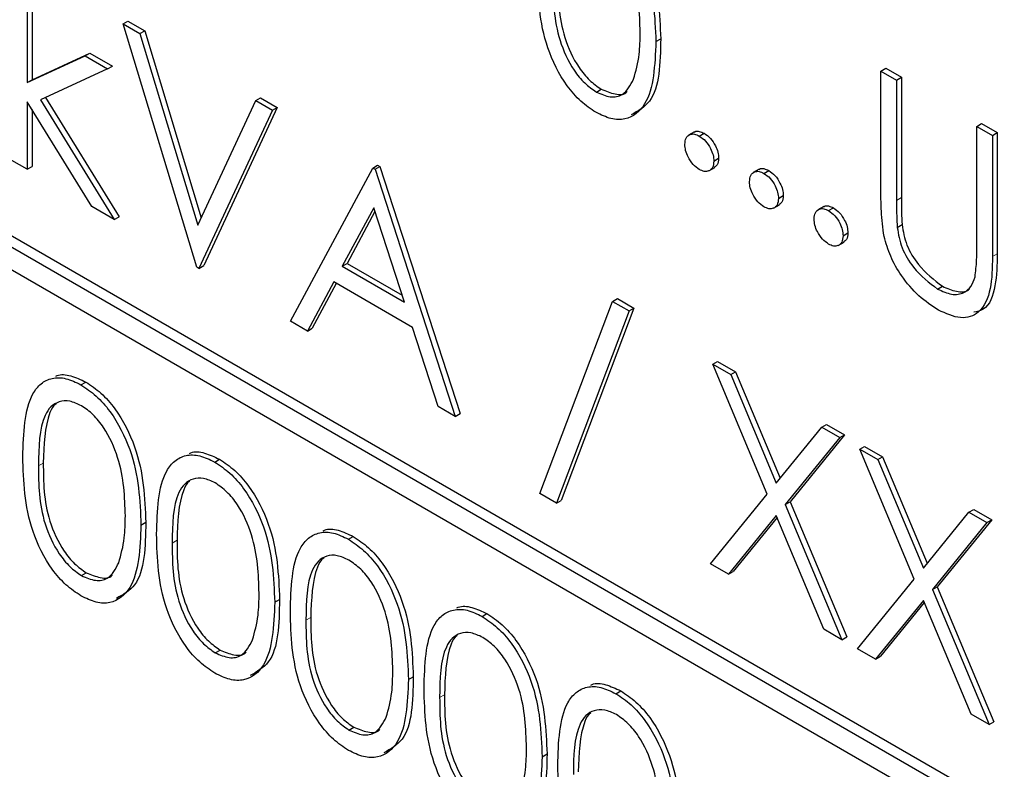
# Paper-space layout 'Blatt2' of a CAD drawing. Header units: millimetres. Extents: x 5 to 418, y 2 to 292.
# Tile 28 of 59: x 95.68 to 98.57, y 194.55 to 196.75. Entities that reach past the tile are written whole.
import ezdxf

# ---------------------------------------------------------------- set-up
doc = ezdxf.new("R2010")
doc.units = ezdxf.units.MM

psp = doc.layouts.new('Blatt2')

# ---------------------------------------------------------------- linework, layer by layer
at = {"color": 7, "linetype": 'Continuous', "lineweight": 25}
for p, q in [((105.2551, 190.5383), (91.6787, 198.3759)), ((105.2834, 190.5547), (91.707, 198.3922)), ((91.6787, 198.3105), (105.2551, 190.473)), ((95.7045, 196.9098), (95.7045, 196.5612)), ((95.7187, 196.918), (95.7187, 196.5694)), ((95.9852, 196.7327), (95.9994, 196.7409)), ((95.9852, 196.7327), (96.0342, 196.7045)), ((96.2006, 196.0205), (95.9852, 196.7327)), ((95.9994, 196.7409), (96.0483, 196.7126)), ((96.0342, 196.7045), (96.0483, 196.7126)), ((96.0342, 196.7045), (96.2039, 196.1432)), ((96.0483, 196.7126), (96.2139, 196.1649)), ((97.5452, 196.6811), (97.5593, 196.6893)), ((95.7187, 196.5694), (95.888, 196.6469)), ((95.8738, 196.6388), (95.888, 196.6469)), ((95.888, 196.6469), (95.9537, 196.609)), ((95.7045, 196.5612), (95.8738, 196.6388)), ((95.8738, 196.6388), (95.9395, 196.6008)), ((95.9395, 196.6008), (95.7431, 196.5107)), ((95.9395, 196.6008), (95.9537, 196.609)), ((98.2044, 196.5948), (98.2186, 196.6029)), ((98.2044, 196.5948), (98.2501, 196.5684)), ((98.2044, 196.2397), (98.2044, 196.5948)), ((98.2186, 196.6029), (98.2643, 196.5766)), ((95.7045, 196.5612), (95.7187, 196.5694)), ((98.2501, 196.5684), (98.2643, 196.5766)), ((98.2501, 196.5684), (98.2501, 196.2161)), ((98.2643, 196.5766), (98.2643, 196.2243)), ((97.371, 196.5332), (97.3852, 196.5414)), ((95.8935, 196.1978), (95.7045, 196.5048)), ((95.7045, 196.5048), (95.7045, 196.3069)), ((95.7431, 196.5107), (95.9591, 196.1599)), ((95.758, 196.5176), (95.9732, 196.1681)), ((96.2039, 196.1432), (96.3736, 196.5085)), ((96.3736, 196.5085), (96.3877, 196.5167)), ((96.3736, 196.5085), (96.4225, 196.4803)), ((96.3877, 196.5167), (96.4367, 196.4884)), ((95.7187, 196.4819), (95.7187, 196.315)), ((96.4225, 196.4803), (96.2071, 196.0167)), ((96.4367, 196.4884), (96.2213, 196.0249)), ((96.4225, 196.4803), (96.4367, 196.4884)), ((97.6584, 196.4167), (97.6407, 196.4065)), ((98.4851, 196.4327), (98.4993, 196.4409)), ((98.4851, 196.4327), (98.5308, 196.4064)), ((98.4851, 196.0805), (98.4851, 196.4327)), ((98.4993, 196.4409), (98.5449, 196.4145)), ((97.6725, 196.4044), (97.6866, 196.4126)), ((98.5308, 196.4064), (98.5449, 196.4145)), ((98.5308, 196.4064), (98.5308, 196.0513)), ((98.5449, 196.4145), (98.5449, 196.0595)), ((95.7045, 196.3069), (95.6589, 196.3332)), ((97.7149, 196.3309), (97.7291, 196.3391)), ((95.7045, 196.3069), (95.7187, 196.315)), ((96.4748, 195.8622), (96.7163, 196.3107)), ((96.7163, 196.3107), (96.7304, 196.3189)), ((96.7163, 196.3107), (96.7228, 196.307)), ((96.7228, 196.307), (96.7369, 196.3151)), ((96.7228, 196.307), (96.9578, 195.5834)), ((96.7304, 196.3189), (96.7369, 196.3151)), ((96.7369, 196.3151), (96.9719, 195.5916)), ((97.7005, 196.3023), (97.7182, 196.3125)), ((97.8477, 196.3074), (97.83, 196.2972)), ((97.8618, 196.2951), (97.8759, 196.3033)), ((97.9042, 196.2216), (97.9183, 196.2298)), ((95.9591, 196.1599), (95.8935, 196.1978)), ((96.719, 196.1945), (96.6268, 196.0232)), ((96.8088, 195.9181), (96.719, 196.1945)), ((97.8898, 196.1931), (97.9075, 196.2033)), ((98.037, 196.1981), (98.0193, 196.1879)), ((98.0511, 196.1859), (98.0652, 196.194)), ((95.9591, 196.1599), (95.9732, 196.1681)), ((96.7227, 196.1832), (96.641, 196.0313)), ((98.2522, 196.1368), (98.2663, 196.1449)), ((98.0935, 196.1124), (98.1076, 196.1205)), ((98.0791, 196.0838), (98.0967, 196.094)), ((96.2071, 196.0167), (96.2006, 196.0205)), ((96.2071, 196.0167), (96.2213, 196.0249)), ((96.6268, 196.0232), (96.641, 196.0313)), ((96.6268, 196.0232), (96.8088, 195.9181)), ((96.641, 196.0313), (96.8022, 195.9382)), ((96.602, 195.9772), (96.5246, 195.8334)), ((96.6095, 195.9729), (96.5388, 195.8416)), ((96.8328, 195.844), (96.602, 195.9772)), ((98.3701, 195.9565), (98.3842, 195.9646)), ((97.4187, 195.9203), (97.4329, 195.9284)), ((97.4329, 195.9284), (97.481, 195.9006)), ((97.2058, 195.3573), (97.4187, 195.9203)), ((97.481, 195.9006), (97.2681, 195.3377)), ((97.4187, 195.9203), (97.4669, 195.8925)), ((97.4669, 195.8925), (97.481, 195.9006)), ((97.4669, 195.8925), (97.2539, 195.3295)), ((96.5246, 195.8334), (96.4748, 195.8622)), ((96.5246, 195.8334), (96.5388, 195.8416)), ((96.9081, 195.6121), (96.8328, 195.844)), ((97.7116, 195.7361), (97.7258, 195.7443)), ((97.7116, 195.7361), (97.7644, 195.7057)), ((97.8714, 195.3558), (97.7116, 195.7361)), ((97.7258, 195.7443), (97.7785, 195.7138)), ((97.7644, 195.7057), (97.7785, 195.7138)), ((97.7644, 195.7057), (97.8977, 195.3882)), ((97.7785, 195.7138), (97.9093, 195.4024)), ((95.8617, 195.676), (95.8759, 195.6841)), ((96.9578, 195.5834), (96.9081, 195.6121)), ((96.9578, 195.5834), (96.9719, 195.5916)), ((97.8977, 195.3882), (98.031, 195.5518)), ((98.031, 195.5518), (98.0451, 195.5599)), ((98.031, 195.5518), (98.0837, 195.5213)), ((98.0451, 195.5599), (98.0978, 195.5295)), ((98.0837, 195.5213), (97.9241, 195.3254)), ((98.0978, 195.5295), (97.9382, 195.3336)), ((98.0837, 195.5213), (98.0978, 195.5295)), ((98.1424, 195.4874), (98.1566, 195.4956)), ((98.1566, 195.4956), (98.2093, 195.4651)), ((98.1424, 195.4874), (98.1952, 195.457)), ((98.3021, 195.1071), (98.1424, 195.4874)), ((98.1952, 195.457), (98.2093, 195.4651)), ((98.2093, 195.4651), (98.3401, 195.1538)), ((96.2533, 195.4499), (96.2675, 195.458)), ((98.1952, 195.457), (98.3285, 195.1395)), ((97.2539, 195.3295), (97.2058, 195.3573)), ((97.7051, 195.152), (97.8714, 195.3558)), ((97.2539, 195.3295), (97.2681, 195.3377)), ((97.9241, 195.3254), (97.9382, 195.3336)), ((97.9241, 195.3254), (98.0902, 194.9296)), ((97.9382, 195.3336), (98.1044, 194.9378)), ((97.8977, 195.2931), (97.7578, 195.1215)), ((98.0375, 194.9601), (97.8977, 195.2931)), ((98.3285, 195.1395), (98.4618, 195.3031)), ((98.4618, 195.3031), (98.4759, 195.3112)), ((98.4618, 195.3031), (98.5145, 195.2726)), ((98.4759, 195.3112), (98.5286, 195.2808)), ((96.0374, 195.2653), (96.0516, 195.2734)), ((97.9002, 195.287), (97.772, 195.1297)), ((98.5145, 195.2726), (98.3549, 195.0767)), ((98.5286, 195.2808), (98.369, 195.0849)), ((98.5145, 195.2726), (98.5286, 195.2808)), ((96.645, 195.2238), (96.6591, 195.232)), ((97.7578, 195.1215), (97.7051, 195.152)), ((95.8632, 195.1173), (95.8774, 195.1255)), ((97.7578, 195.1215), (97.772, 195.1297)), ((98.1359, 194.9033), (98.3021, 195.1071)), ((98.3549, 195.0767), (98.369, 195.0849)), ((98.3549, 195.0767), (98.521, 194.681)), ((98.369, 195.0849), (98.5352, 194.6891)), ((96.4291, 195.0392), (96.4432, 195.0473)), ((98.3285, 195.0444), (98.1886, 194.8728)), ((98.331, 195.0383), (98.2028, 194.881)), ((98.4683, 194.7114), (98.3285, 195.0444)), ((97.0366, 194.9977), (97.0507, 195.0059)), ((98.0902, 194.9296), (98.0375, 194.9601)), ((98.0902, 194.9296), (98.1044, 194.9378)), ((96.2549, 194.8912), (96.269, 194.8994)), ((98.1886, 194.8728), (98.1359, 194.9033)), ((98.1886, 194.8728), (98.2028, 194.881)), ((96.8207, 194.8131), (96.8348, 194.8213)), ((97.4282, 194.7716), (97.4424, 194.7798)), ((98.521, 194.681), (98.4683, 194.7114)), ((98.521, 194.681), (98.5352, 194.6891)), ((96.6465, 194.6652), (96.6606, 194.6733)), ((97.2123, 194.587), (97.2265, 194.5952))]:
    psp.add_line(p, q, dxfattribs=at)
at = {"color": 7, "linetype": 'Continuous', "lineweight": 18}
for p, q in [((98.2501, 196.2161), (98.2643, 196.2243)), ((98.5308, 196.0513), (98.5449, 196.0595)), ((95.7372, 195.4388), (95.7513, 195.447)), ((96.1288, 195.2127), (96.143, 195.2209)), ((96.5204, 194.9867), (96.5346, 194.9948)), ((96.9121, 194.7606), (96.9262, 194.7687))]:
    psp.add_line(p, q, dxfattribs=at)
psp.add_open_spline([(82.6113, 214.1903), (84.6874, 212.8616), (88.8406, 210.2035), (96.4241, 205.6283), (105.3911, 200.4801), (112.457, 196.7741), (115.9922, 194.9199)], degree=3, knots=[0, 0, 0, 0, 0.1970476, 0.3942021, 0.6969067, 1, 1, 1, 1], dxfattribs=at)
at = {"color": 7, "linetype": 'Continuous', "lineweight": 25}
for points, knots in [([(82.7777, 213.8276), (84.1342, 212.954), (87.0717, 211.062), (91.7009, 208.2069), (96.6457, 205.253), (101.6843, 202.3481), (106.8138, 199.4944), (111.6362, 196.894), (114.7852, 195.269), (116.1636, 194.5577)], [0, 0, 0, 0, 0.129176, 0.279748, 0.430402, 0.581177, 0.731953, 0.88267, 1, 1, 1, 1]), ([(97.3695, 197.0919), (97.3845, 197.0818), (97.4144, 197.0617), (97.4691, 196.9995), (97.5379, 196.8617), (97.5423, 196.7534), (97.5452, 196.6811)], [0, 0, 0, 0, 0.1256, 0.251197, 0.500581, 1, 1, 1, 1]), ([(97.3836, 197.1), (97.3986, 197.09), (97.4286, 197.0699), (97.4832, 197.0077), (97.552, 196.8699), (97.5564, 196.7616), (97.5593, 196.6893)], [0, 0, 0, 0, 0.1256, 0.251197, 0.500581, 1, 1, 1, 1]), ([(97.4995, 196.7078), (97.4976, 196.7634), (97.4948, 196.8468), (97.4472, 196.9552), (97.406, 197.0062), (97.3827, 197.0225), (97.371, 197.0307)], [0, 0, 0, 0, 0.500072, 0.749021, 0.874598, 1, 1, 1, 1]), ([(97.3695, 196.4738), (97.3546, 196.4838), (97.3249, 196.5037), (97.2708, 196.5657), (97.204, 196.7031), (97.2011, 196.8097), (97.1993, 196.8809)], [0, 0, 0, 0, 0.1255507, 0.25109, 0.5002501, 1, 1, 1, 1]), ([(97.245, 196.8547), (97.2453, 196.7995), (97.2459, 196.7169), (97.2948, 196.6085), (97.3361, 196.5577), (97.3594, 196.5414), (97.371, 196.5332)], [0, 0, 0, 0, 0.500291, 0.749086, 0.874606, 1, 1, 1, 1]), ([(97.2591, 196.8629), (97.2595, 196.8077), (97.26, 196.7251), (97.3089, 196.6166), (97.3502, 196.5659), (97.3735, 196.5495), (97.3852, 196.5414)], [0, 0, 0, 0, 0.500291, 0.749086, 0.874606, 1, 1, 1, 1]), ([(97.4802, 196.5711), (97.4867, 196.5944), (97.4983, 196.6362), (97.4991, 196.6859), (97.4995, 196.7078)], [0, 0, 0, 0, 0.559599, 1, 1, 1, 1]), ([(97.5452, 196.6811), (97.5424, 196.6122), (97.5381, 196.5089), (97.4689, 196.4514), (97.4144, 196.4521), (97.3845, 196.4666), (97.3695, 196.4738)], [0, 0, 0, 0, 0.499407, 0.748743, 0.874372, 1, 1, 1, 1]), ([(97.5593, 196.6893), (97.5579, 196.6176), (97.5557, 196.5132), (97.493, 196.4775), (97.4733, 196.4664)], [0, 0, 0, 0, 0.68684, 1, 1, 1, 1]), ([(97.371, 196.5332), (97.3849, 196.5272), (97.4127, 196.5152), (97.4557, 196.5239), (97.4709, 196.5532), (97.4802, 196.5711)], [0, 0, 0, 0, 0.280257, 0.560781, 1, 1, 1, 1]), ([(97.3852, 196.5414), (97.3987, 196.5359), (97.4259, 196.5248), (97.4538, 196.5248), (97.4611, 196.5348), (97.4613, 196.5351)], [0, 0, 0, 0, 0.492383, 0.985234, 1, 1, 1, 1]), ([(97.6572, 196.4149), (97.6579, 196.4157), (97.6616, 196.4193), (97.6721, 196.4192), (97.6818, 196.4148), (97.6866, 196.4126)], [0, 0, 0, 0, 0.116538, 0.55809, 1, 1, 1, 1]), ([(97.6301, 196.3799), (97.6308, 196.3867), (97.6323, 196.4003), (97.6438, 196.4096), (97.6577, 196.4114), (97.6676, 196.4067), (97.6725, 196.4044)], [0, 0, 0, 0, 0.279576, 0.559284, 0.779552, 1, 1, 1, 1]), ([(97.6725, 196.4044), (97.6788, 196.4), (97.6913, 196.3911), (97.705, 196.3697), (97.7137, 196.3487), (97.7145, 196.3368), (97.7149, 196.3309)], [0, 0, 0, 0, 0.279602, 0.559212, 0.779475, 1, 1, 1, 1]), ([(97.6866, 196.4126), (97.6929, 196.4081), (97.7055, 196.3992), (97.7192, 196.3778), (97.7279, 196.3568), (97.7287, 196.345), (97.7291, 196.3391)], [0, 0, 0, 0, 0.279602, 0.559212, 0.779475, 1, 1, 1, 1]), ([(97.6725, 196.3064), (97.6662, 196.3109), (97.6538, 196.3199), (97.64, 196.3412), (97.6314, 196.3621), (97.6305, 196.374), (97.6301, 196.3799)], [0, 0, 0, 0, 0.279581, 0.559143, 0.779575, 1, 1, 1, 1]), ([(97.7149, 196.3309), (97.7142, 196.3241), (97.7127, 196.3105), (97.7011, 196.3013), (97.6872, 196.2994), (97.6774, 196.3041), (97.6725, 196.3064)], [0, 0, 0, 0, 0.279469, 0.559358, 0.779674, 1, 1, 1, 1]), ([(97.7291, 196.3391), (97.7284, 196.3321), (97.7273, 196.3195), (97.7194, 196.3145), (97.7159, 196.3122)], [0, 0, 0, 0, 0.554441, 1, 1, 1, 1]), ([(97.8193, 196.2706), (97.8201, 196.2774), (97.8216, 196.291), (97.8331, 196.3004), (97.847, 196.3021), (97.8568, 196.2975), (97.8618, 196.2951)], [0, 0, 0, 0, 0.279576, 0.559284, 0.779552, 1, 1, 1, 1]), ([(97.8465, 196.3056), (97.8472, 196.3064), (97.8508, 196.3101), (97.8614, 196.31), (97.8711, 196.3055), (97.8759, 196.3033)], [0, 0, 0, 0, 0.116538, 0.55809, 1, 1, 1, 1]), ([(97.8759, 196.3033), (97.8822, 196.2988), (97.8947, 196.29), (97.9085, 196.2686), (97.9172, 196.2476), (97.9179, 196.2357), (97.9183, 196.2298)], [0, 0, 0, 0, 0.2796016, 0.559212, 0.7794752, 1, 1, 1, 1]), ([(97.8618, 196.1971), (97.8555, 196.2016), (97.843, 196.2106), (97.8292, 196.2319), (97.8207, 196.2528), (97.8198, 196.2647), (97.8193, 196.2706)], [0, 0, 0, 0, 0.279581, 0.559143, 0.779575, 1, 1, 1, 1]), ([(97.8618, 196.2951), (97.868, 196.2907), (97.8806, 196.2818), (97.8943, 196.2604), (97.903, 196.2394), (97.9038, 196.2276), (97.9042, 196.2216)], [0, 0, 0, 0, 0.2796016, 0.559212, 0.7794752, 1, 1, 1, 1]), ([(97.9042, 196.2216), (97.9035, 196.2148), (97.902, 196.2012), (97.8904, 196.192), (97.8765, 196.1902), (97.8667, 196.1948), (97.8618, 196.1971)], [0, 0, 0, 0, 0.279469, 0.559358, 0.779674, 1, 1, 1, 1]), ([(97.9183, 196.2298), (97.9177, 196.2228), (97.9166, 196.2102), (97.9087, 196.2052), (97.9052, 196.203)], [0, 0, 0, 0, 0.5544413, 1, 1, 1, 1]), ([(98.2135, 196.1106), (98.2103, 196.1354), (98.2044, 196.1798), (98.2044, 196.2214), (98.2044, 196.2397)], [0, 0, 0, 0, 0.5594986, 1, 1, 1, 1]), ([(98.2501, 196.2161), (98.2501, 196.2015), (98.25, 196.1755), (98.2515, 196.1486), (98.2522, 196.1368)], [0, 0, 0, 0, 0.560124, 1, 1, 1, 1]), ([(98.2643, 196.2243), (98.2642, 196.2097), (98.2642, 196.1837), (98.2657, 196.1568), (98.2663, 196.1449)], [0, 0, 0, 0, 0.560124, 1, 1, 1, 1]), ([(98.0086, 196.1614), (98.0094, 196.1681), (98.0109, 196.1817), (98.0224, 196.1911), (98.0363, 196.1929), (98.0461, 196.1882), (98.0511, 196.1859)], [0, 0, 0, 0, 0.2795762, 0.5592837, 0.7795524, 1, 1, 1, 1]), ([(98.0357, 196.1963), (98.0365, 196.1971), (98.0401, 196.2008), (98.0507, 196.2007), (98.0604, 196.1962), (98.0652, 196.194)], [0, 0, 0, 0, 0.1165381, 0.5580897, 1, 1, 1, 1]), ([(98.0511, 196.1859), (98.0573, 196.1814), (98.0699, 196.1725), (98.0836, 196.1511), (98.0923, 196.1301), (98.0931, 196.1183), (98.0935, 196.1124)], [0, 0, 0, 0, 0.279602, 0.559212, 0.779475, 1, 1, 1, 1]), ([(98.0652, 196.194), (98.0715, 196.1896), (98.084, 196.1807), (98.0977, 196.1593), (98.1065, 196.1383), (98.1072, 196.1265), (98.1076, 196.1205)], [0, 0, 0, 0, 0.279602, 0.559212, 0.779475, 1, 1, 1, 1]), ([(98.0511, 196.0879), (98.0448, 196.0924), (98.0323, 196.1013), (98.0185, 196.1226), (98.01, 196.1436), (98.0091, 196.1554), (98.0086, 196.1614)], [0, 0, 0, 0, 0.279581, 0.559143, 0.779575, 1, 1, 1, 1]), ([(98.2522, 196.1368), (98.2554, 196.1169), (98.2619, 196.0773), (98.3055, 196.0059), (98.3456, 195.9752), (98.3701, 195.9565)], [0, 0, 0, 0, 0.281057, 0.560821, 1, 1, 1, 1]), ([(98.2663, 196.1449), (98.2696, 196.1251), (98.276, 196.0855), (98.3196, 196.0141), (98.3597, 195.9834), (98.3842, 195.9646)], [0, 0, 0, 0, 0.281057, 0.560821, 1, 1, 1, 1]), ([(98.0935, 196.1124), (98.0927, 196.1056), (98.0913, 196.092), (98.0797, 196.0828), (98.0658, 196.0809), (98.056, 196.0855), (98.0511, 196.0879)], [0, 0, 0, 0, 0.2794691, 0.5593578, 0.7796739, 1, 1, 1, 1]), ([(98.1076, 196.1205), (98.107, 196.1135), (98.1059, 196.1009), (98.098, 196.0959), (98.0945, 196.0937)], [0, 0, 0, 0, 0.554441, 1, 1, 1, 1]), ([(98.3726, 195.8947), (98.3533, 195.9074), (98.3146, 195.9327), (98.266, 195.9901), (98.2302, 196.0518), (98.2191, 196.091), (98.2135, 196.1106)], [0, 0, 0, 0, 0.280221, 0.559914, 0.779952, 1, 1, 1, 1]), ([(98.4799, 195.9922), (98.4818, 196.0081), (98.4853, 196.0364), (98.4852, 196.067), (98.4851, 196.0805)], [0, 0, 0, 0, 0.559624, 1, 1, 1, 1]), ([(98.5308, 196.0513), (98.5304, 196.0188), (98.5295, 195.9541), (98.4988, 195.8851), (98.4395, 195.8644), (98.3949, 195.8846), (98.3726, 195.8947)], [0, 0, 0, 0, 0.281655, 0.560111, 0.78008, 1, 1, 1, 1]), ([(98.5449, 196.0595), (98.5443, 196.0275), (98.5429, 195.964), (98.5192, 195.8973), (98.4859, 195.8905), (98.476, 195.8885)], [0, 0, 0, 0, 0.41567, 0.82662, 1, 1, 1, 1]), ([(98.3701, 195.9565), (98.3841, 195.9501), (98.4122, 195.9374), (98.4461, 195.9427), (98.4693, 195.962), (98.4764, 195.9821), (98.4799, 195.9922)], [0, 0, 0, 0, 0.279787, 0.559377, 0.779569, 1, 1, 1, 1]), ([(98.3842, 195.9646), (98.3981, 195.9586), (98.4257, 195.9464), (98.4535, 195.9474), (98.463, 195.956), (98.464, 195.9569)], [0, 0, 0, 0, 0.473792, 0.947251, 1, 1, 1, 1]), ([(95.6915, 195.465), (95.6935, 195.534), (95.6959, 195.6205), (95.7434, 195.6814), (95.7764, 195.6974), (95.8171, 195.6975), (95.8468, 195.6832), (95.8617, 195.676)], [0, 0, 0, 0, 0.498702, 0.624177, 0.749467, 0.874745, 1, 1, 1, 1]), ([(95.7878, 195.701), (95.7891, 195.7016), (95.8013, 195.7078), (95.8317, 195.7048), (95.8611, 195.691), (95.8759, 195.6841)], [0, 0, 0, 0, 0.057969, 0.529028, 1, 1, 1, 1]), ([(95.8617, 195.676), (95.8767, 195.6659), (95.9067, 195.6459), (95.9613, 195.5836), (96.0301, 195.4458), (96.0345, 195.3375), (96.0374, 195.2653)], [0, 0, 0, 0, 0.1256, 0.251197, 0.500581, 1, 1, 1, 1]), ([(95.8759, 195.6841), (95.8908, 195.6741), (95.9208, 195.654), (95.9754, 195.5918), (96.0442, 195.454), (96.0486, 195.3457), (96.0516, 195.2734)], [0, 0, 0, 0, 0.1256, 0.251197, 0.500581, 1, 1, 1, 1]), ([(95.8632, 195.6148), (95.8516, 195.6202), (95.8282, 195.631), (95.7973, 195.6282), (95.7726, 195.6135), (95.7389, 195.5614), (95.7379, 195.4933), (95.7372, 195.4388)], [0, 0, 0, 0, 0.125139, 0.250418, 0.375519, 0.500847, 1, 1, 1, 1]), ([(95.7886, 195.6201), (95.7884, 195.62), (95.78, 195.6151), (95.7552, 195.566), (95.7531, 195.4999), (95.7513, 195.447)], [0, 0, 0, 0, 0.004517, 0.204302, 1, 1, 1, 1]), ([(95.9917, 195.2919), (95.9899, 195.3475), (95.987, 195.4309), (95.9394, 195.5393), (95.8982, 195.5903), (95.8749, 195.6066), (95.8632, 195.6148)], [0, 0, 0, 0, 0.500072, 0.749021, 0.874598, 1, 1, 1, 1]), ([(95.8617, 195.0579), (95.8469, 195.0679), (95.8171, 195.0878), (95.7631, 195.1498), (95.6962, 195.2872), (95.6934, 195.3938), (95.6915, 195.465)], [0, 0, 0, 0, 0.125551, 0.25109, 0.50025, 1, 1, 1, 1]), ([(96.0831, 195.2389), (96.0851, 195.3079), (96.0876, 195.3944), (96.135, 195.4553), (96.1681, 195.4713), (96.2087, 195.4715), (96.2385, 195.4571), (96.2533, 195.4499)], [0, 0, 0, 0, 0.498702, 0.6241765, 0.7494675, 0.8747453, 1, 1, 1, 1]), ([(96.1794, 195.4749), (96.1808, 195.4756), (96.1929, 195.4818), (96.2233, 195.4787), (96.2528, 195.4649), (96.2675, 195.458)], [0, 0, 0, 0, 0.057969, 0.529028, 1, 1, 1, 1]), ([(95.7372, 195.4388), (95.7376, 195.3836), (95.7381, 195.301), (95.787, 195.1926), (95.8283, 195.1418), (95.8516, 195.1255), (95.8632, 195.1173)], [0, 0, 0, 0, 0.500291, 0.749086, 0.874606, 1, 1, 1, 1]), ([(95.7513, 195.447), (95.7517, 195.3918), (95.7523, 195.3092), (95.8012, 195.2007), (95.8424, 195.15), (95.8657, 195.1336), (95.8774, 195.1255)], [0, 0, 0, 0, 0.500291, 0.749086, 0.874606, 1, 1, 1, 1]), ([(96.2533, 195.4499), (96.2683, 195.4398), (96.2983, 195.4198), (96.3529, 195.3576), (96.4217, 195.2197), (96.4261, 195.1114), (96.4291, 195.0392)], [0, 0, 0, 0, 0.1256, 0.251197, 0.500581, 1, 1, 1, 1]), ([(96.2675, 195.458), (96.2825, 195.448), (96.3124, 195.4279), (96.3671, 195.3657), (96.4359, 195.2279), (96.4403, 195.1196), (96.4432, 195.0473)], [0, 0, 0, 0, 0.1256, 0.251197, 0.500581, 1, 1, 1, 1]), ([(96.2549, 195.3887), (96.2432, 195.3941), (96.2198, 195.4049), (96.1889, 195.4021), (96.1642, 195.3874), (96.1305, 195.3353), (96.1296, 195.2672), (96.1288, 195.2127)], [0, 0, 0, 0, 0.125139, 0.250418, 0.375519, 0.500847, 1, 1, 1, 1]), ([(96.1802, 195.394), (96.18, 195.3939), (96.1716, 195.389), (96.1468, 195.3399), (96.1447, 195.2738), (96.143, 195.2209)], [0, 0, 0, 0, 0.004517, 0.204302, 1, 1, 1, 1]), ([(96.3834, 195.0658), (96.3815, 195.1215), (96.3787, 195.2048), (96.331, 195.3132), (96.2898, 195.3643), (96.2665, 195.3806), (96.2549, 195.3887)], [0, 0, 0, 0, 0.500072, 0.749021, 0.874598, 1, 1, 1, 1]), ([(95.9725, 195.1552), (95.979, 195.1785), (95.9905, 195.2203), (95.9914, 195.27), (95.9917, 195.2919)], [0, 0, 0, 0, 0.559599, 1, 1, 1, 1]), ([(96.0374, 195.2653), (96.0346, 195.1963), (96.0303, 195.093), (95.9611, 195.0355), (95.9066, 195.0362), (95.8767, 195.0507), (95.8617, 195.0579)], [0, 0, 0, 0, 0.499407, 0.748743, 0.874372, 1, 1, 1, 1]), ([(96.0516, 195.2734), (96.0501, 195.2017), (96.048, 195.0973), (95.9852, 195.0616), (95.9656, 195.0505)], [0, 0, 0, 0, 0.68684, 1, 1, 1, 1]), ([(96.2533, 194.8318), (96.2385, 194.8418), (96.2088, 194.8617), (96.1547, 194.9237), (96.0878, 195.0611), (96.085, 195.1677), (96.0831, 195.2389)], [0, 0, 0, 0, 0.125551, 0.25109, 0.50025, 1, 1, 1, 1]), ([(96.4748, 195.0128), (96.4767, 195.0819), (96.4792, 195.1683), (96.5266, 195.2292), (96.5597, 195.2452), (96.6003, 195.2454), (96.6301, 195.231), (96.645, 195.2238)], [0, 0, 0, 0, 0.498702, 0.624177, 0.749467, 0.874745, 1, 1, 1, 1]), ([(96.5711, 195.2488), (96.5724, 195.2495), (96.5845, 195.2557), (96.6149, 195.2527), (96.6444, 195.2389), (96.6591, 195.232)], [0, 0, 0, 0, 0.057969, 0.529028, 1, 1, 1, 1]), ([(96.1288, 195.2127), (96.1292, 195.1576), (96.1297, 195.075), (96.1786, 194.9665), (96.2199, 194.9157), (96.2432, 194.8994), (96.2549, 194.8912)], [0, 0, 0, 0, 0.500291, 0.749086, 0.874606, 1, 1, 1, 1]), ([(96.143, 195.2209), (96.1433, 195.1657), (96.1439, 195.0831), (96.1928, 194.9746), (96.2341, 194.9239), (96.2574, 194.9076), (96.269, 194.8994)], [0, 0, 0, 0, 0.500291, 0.749086, 0.874606, 1, 1, 1, 1]), ([(96.645, 195.2238), (96.66, 195.2138), (96.6899, 195.1937), (96.7445, 195.1315), (96.8134, 194.9937), (96.8178, 194.8853), (96.8207, 194.8131)], [0, 0, 0, 0, 0.1256, 0.251197, 0.500581, 1, 1, 1, 1]), ([(96.6591, 195.232), (96.6741, 195.2219), (96.7041, 195.2019), (96.7587, 195.1396), (96.8275, 195.0018), (96.8319, 194.8935), (96.8348, 194.8213)], [0, 0, 0, 0, 0.1256, 0.251197, 0.500581, 1, 1, 1, 1]), ([(96.6465, 195.1626), (96.6348, 195.168), (96.6115, 195.1788), (96.5805, 195.176), (96.5558, 195.1613), (96.5221, 195.1092), (96.5212, 195.0411), (96.5204, 194.9867)], [0, 0, 0, 0, 0.125139, 0.250418, 0.375519, 0.500847, 1, 1, 1, 1]), ([(95.8632, 195.1173), (95.8771, 195.1113), (95.905, 195.0993), (95.9479, 195.108), (95.9632, 195.1373), (95.9725, 195.1552)], [0, 0, 0, 0, 0.280257, 0.560781, 1, 1, 1, 1]), ([(96.5718, 195.1679), (96.5716, 195.1678), (96.5633, 195.1629), (96.5385, 195.1138), (96.5363, 195.0477), (96.5346, 194.9948)], [0, 0, 0, 0, 0.004517, 0.204302, 1, 1, 1, 1]), ([(96.775, 194.8397), (96.7731, 194.8954), (96.7703, 194.9788), (96.7226, 195.0871), (96.6815, 195.1382), (96.6581, 195.1545), (96.6465, 195.1626)], [0, 0, 0, 0, 0.500072, 0.749021, 0.874598, 1, 1, 1, 1]), ([(95.8774, 195.1255), (95.891, 195.12), (95.9181, 195.1089), (95.946, 195.1089), (95.9533, 195.1189), (95.9535, 195.1192)], [0, 0, 0, 0, 0.492383, 0.985234, 1, 1, 1, 1]), ([(96.3641, 194.9291), (96.3706, 194.9525), (96.3822, 194.9942), (96.383, 195.0439), (96.3834, 195.0658)], [0, 0, 0, 0, 0.559599, 1, 1, 1, 1]), ([(96.4291, 195.0392), (96.4262, 194.9703), (96.422, 194.8669), (96.3527, 194.8094), (96.2983, 194.8101), (96.2683, 194.8246), (96.2533, 194.8318)], [0, 0, 0, 0, 0.499407, 0.748743, 0.874372, 1, 1, 1, 1]), ([(96.4432, 195.0473), (96.4417, 194.9756), (96.4396, 194.8712), (96.3769, 194.8356), (96.3572, 194.8244)], [0, 0, 0, 0, 0.68684, 1, 1, 1, 1]), ([(96.645, 194.6057), (96.6301, 194.6157), (96.6004, 194.6357), (96.5463, 194.6976), (96.4795, 194.835), (96.4766, 194.9416), (96.4748, 195.0128)], [0, 0, 0, 0, 0.125551, 0.25109, 0.50025, 1, 1, 1, 1]), ([(96.8664, 194.7867), (96.8684, 194.8558), (96.8708, 194.9422), (96.9183, 195.0031), (96.9513, 195.0191), (96.992, 195.0193), (97.0217, 195.0049), (97.0366, 194.9977)], [0, 0, 0, 0, 0.498702, 0.624177, 0.749467, 0.874745, 1, 1, 1, 1]), ([(96.9627, 195.0227), (96.964, 195.0234), (96.9761, 195.0296), (97.0066, 195.0266), (97.036, 195.0128), (97.0507, 195.0059)], [0, 0, 0, 0, 0.057969, 0.529028, 1, 1, 1, 1]), ([(97.0507, 195.0059), (97.0657, 194.9958), (97.0957, 194.9758), (97.1503, 194.9136), (97.2191, 194.7757), (97.2235, 194.6674), (97.2265, 194.5952)], [0, 0, 0, 0, 0.1256, 0.251197, 0.500581, 1, 1, 1, 1]), ([(96.5204, 194.9867), (96.5208, 194.9315), (96.5214, 194.8489), (96.5703, 194.7404), (96.6116, 194.6897), (96.6349, 194.6733), (96.6465, 194.6652)], [0, 0, 0, 0, 0.500291, 0.749086, 0.874606, 1, 1, 1, 1]), ([(96.5346, 194.9948), (96.535, 194.9396), (96.5355, 194.857), (96.5844, 194.7486), (96.6257, 194.6978), (96.649, 194.6815), (96.6606, 194.6733)], [0, 0, 0, 0, 0.500291, 0.749086, 0.874606, 1, 1, 1, 1]), ([(97.0366, 194.9977), (97.0516, 194.9877), (97.0816, 194.9676), (97.1362, 194.9054), (97.205, 194.7676), (97.2094, 194.6593), (97.2123, 194.587)], [0, 0, 0, 0, 0.1256, 0.251197, 0.500581, 1, 1, 1, 1]), ([(97.0381, 194.9365), (97.0265, 194.9419), (97.0031, 194.9527), (96.9721, 194.9499), (96.9474, 194.9353), (96.9138, 194.8831), (96.9128, 194.815), (96.9121, 194.7606)], [0, 0, 0, 0, 0.125139, 0.250418, 0.375519, 0.500847, 1, 1, 1, 1]), ([(96.2549, 194.8912), (96.2688, 194.8852), (96.2966, 194.8732), (96.3396, 194.8819), (96.3548, 194.9112), (96.3641, 194.9291)], [0, 0, 0, 0, 0.280257, 0.560781, 1, 1, 1, 1]), ([(96.9634, 194.9419), (96.9633, 194.9417), (96.9549, 194.9368), (96.9301, 194.8878), (96.9279, 194.8216), (96.9262, 194.7687)], [0, 0, 0, 0, 0.004517, 0.204302, 1, 1, 1, 1]), ([(97.1666, 194.6136), (97.1647, 194.6693), (97.1619, 194.7527), (97.1143, 194.861), (97.0731, 194.9121), (97.0498, 194.9284), (97.0381, 194.9365)], [0, 0, 0, 0, 0.500072, 0.749021, 0.874598, 1, 1, 1, 1]), ([(96.269, 194.8994), (96.2826, 194.8939), (96.3097, 194.8828), (96.3376, 194.8828), (96.3449, 194.8928), (96.3452, 194.8931)], [0, 0, 0, 0, 0.492383, 0.985234, 1, 1, 1, 1]), ([(96.7557, 194.703), (96.7622, 194.7264), (96.7738, 194.7681), (96.7746, 194.8178), (96.775, 194.8397)], [0, 0, 0, 0, 0.559599, 1, 1, 1, 1]), ([(96.8207, 194.8131), (96.8178, 194.7442), (96.8136, 194.6408), (96.7444, 194.5833), (96.6899, 194.584), (96.6599, 194.5985), (96.645, 194.6057)], [0, 0, 0, 0, 0.499407, 0.748743, 0.874372, 1, 1, 1, 1]), ([(96.8348, 194.8213), (96.8334, 194.7495), (96.8312, 194.6451), (96.7685, 194.6095), (96.7488, 194.5983)], [0, 0, 0, 0, 0.68684, 1, 1, 1, 1]), ([(97.3543, 194.7966), (97.3556, 194.7973), (97.3678, 194.8035), (97.3982, 194.8005), (97.4276, 194.7867), (97.4424, 194.7798)], [0, 0, 0, 0, 0.057969, 0.529028, 1, 1, 1, 1]), ([(97.0366, 194.3797), (97.0217, 194.3896), (96.992, 194.4096), (96.938, 194.4716), (96.8711, 194.6089), (96.8683, 194.7156), (96.8664, 194.7867)], [0, 0, 0, 0, 0.125551, 0.25109, 0.50025, 1, 1, 1, 1]), ([(97.258, 194.5606), (97.26, 194.6297), (97.2624, 194.7161), (97.3099, 194.777), (97.3429, 194.7931), (97.3836, 194.7932), (97.4133, 194.7788), (97.4282, 194.7716)], [0, 0, 0, 0, 0.498702, 0.624177, 0.749467, 0.874745, 1, 1, 1, 1]), ([(97.4282, 194.7716), (97.4432, 194.7616), (97.4732, 194.7415), (97.5278, 194.6793), (97.5966, 194.5415), (97.601, 194.4332), (97.6039, 194.3609)], [0, 0, 0, 0, 0.1256, 0.251197, 0.500581, 1, 1, 1, 1]), ([(97.4424, 194.7798), (97.4574, 194.7698), (97.4873, 194.7497), (97.5419, 194.6875), (97.6108, 194.5497), (97.6152, 194.4413), (97.6181, 194.3691)], [0, 0, 0, 0, 0.1256, 0.251197, 0.500581, 1, 1, 1, 1]), ([(96.9121, 194.7606), (96.9124, 194.7054), (96.913, 194.6228), (96.9619, 194.5143), (97.0032, 194.4636), (97.0265, 194.4472), (97.0381, 194.4391)], [0, 0, 0, 0, 0.500291, 0.749086, 0.874606, 1, 1, 1, 1]), ([(96.9262, 194.7687), (96.9266, 194.7136), (96.9271, 194.6309), (96.976, 194.5225), (97.0173, 194.4717), (97.0406, 194.4554), (97.0523, 194.4472)], [0, 0, 0, 0, 0.500291, 0.749086, 0.874606, 1, 1, 1, 1]), ([(97.4298, 194.7104), (97.4181, 194.7158), (97.3947, 194.7266), (97.3638, 194.7238), (97.3391, 194.7092), (97.3054, 194.657), (97.3044, 194.5889), (97.3037, 194.5345)], [0, 0, 0, 0, 0.125139, 0.250418, 0.375519, 0.500847, 1, 1, 1, 1]), ([(97.3551, 194.7158), (97.3549, 194.7157), (97.3465, 194.7107), (97.3217, 194.6617), (97.3196, 194.5955), (97.3178, 194.5427)], [0, 0, 0, 0, 0.004517, 0.204302, 1, 1, 1, 1]), ([(96.6465, 194.6652), (96.6604, 194.6591), (96.6882, 194.6471), (96.7312, 194.6559), (96.7464, 194.6851), (96.7557, 194.703)], [0, 0, 0, 0, 0.280257, 0.560781, 1, 1, 1, 1]), ([(97.5583, 194.3875), (97.5564, 194.4432), (97.5535, 194.5266), (97.5059, 194.6349), (97.4647, 194.686), (97.4414, 194.7023), (97.4298, 194.7104)], [0, 0, 0, 0, 0.500072, 0.749021, 0.874598, 1, 1, 1, 1]), ([(96.6606, 194.6733), (96.6742, 194.6678), (96.7014, 194.6568), (96.7292, 194.6567), (96.7366, 194.6667), (96.7368, 194.667)], [0, 0, 0, 0, 0.492383, 0.985234, 1, 1, 1, 1]), ([(97.1474, 194.4769), (97.1538, 194.5003), (97.1654, 194.542), (97.1663, 194.5917), (97.1666, 194.6136)], [0, 0, 0, 0, 0.5595988, 1, 1, 1, 1]), ([(97.2123, 194.587), (97.2095, 194.5181), (97.2052, 194.4148), (97.136, 194.3572), (97.0815, 194.3579), (97.0516, 194.3724), (97.0366, 194.3797)], [0, 0, 0, 0, 0.499407, 0.748743, 0.874372, 1, 1, 1, 1]), ([(97.2265, 194.5952), (97.225, 194.5235), (97.2228, 194.4191), (97.1601, 194.3834), (97.1405, 194.3722)], [0, 0, 0, 0, 0.68684, 1, 1, 1, 1]), ([(97.4282, 194.1536), (97.4134, 194.1635), (97.3836, 194.1835), (97.3296, 194.2455), (97.2627, 194.3829), (97.2599, 194.4895), (97.258, 194.5606)], [0, 0, 0, 0, 0.125551, 0.25109, 0.50025, 1, 1, 1, 1])]:
    psp.add_open_spline(points, degree=3, knots=knots, dxfattribs=at)

doc.saveas('drawing.dxf')
